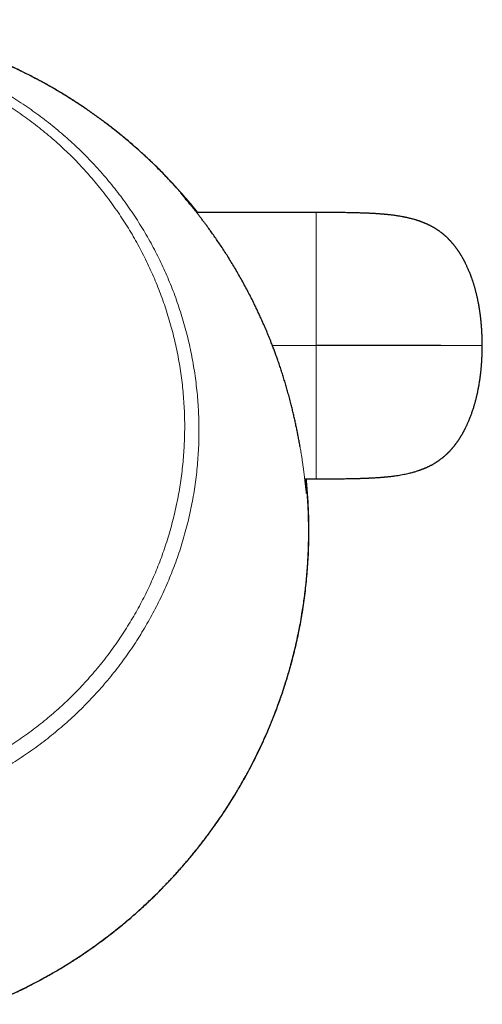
# Model space of a CAD drawing. Header units: millimetres. Extents: x 8 to 913, y 12 to 937.
# Tile 3 of 73: x 440 to 468, y 371 to 430. Entities that reach past the tile are written whole.
import ezdxf

# ---------------------------------------------------------------- set-up
doc = ezdxf.new("R2010")
doc.units = ezdxf.units.MM

msp = doc.modelspace()

# ---------------------------------------------------------------- linework, layer by layer
at = {"color": 7, "linetype": 'Continuous', "lineweight": 30}
for p, q in [((457.584, 418.551), (450.394, 418.551)), ((456.891, 402.513), (457.584, 402.513))]:
    msp.add_line(p, q, dxfattribs=at)
at = {"color": 252, "linetype": 'Continuous', "lineweight": 0}
msp.add_line((457.584, 410.532), (454.954, 410.532), dxfattribs=at)
at = {"color": 7, "linetype": 'Continuous', "lineweight": 30}
for points, knots in [([(450.455, 418.551), (450.336, 418.7), (450.065, 419.038), (449.628, 419.55), (449.194, 420.039), (448.798, 420.467), (448.442, 420.838), (448.081, 421.203), (447.672, 421.603), (447.213, 422.033), (446.703, 422.492), (446.181, 422.941), (445.649, 423.378), (445.107, 423.803), (444.555, 424.217), (443.994, 424.619), (443.424, 425.008), (442.844, 425.384), (442.255, 425.748), (441.658, 426.1), (441.088, 426.418), (440.547, 426.706), (440.036, 426.965), (439.52, 427.215), (438.999, 427.456), (438.474, 427.687), (437.943, 427.909), (437.407, 428.121), (436.866, 428.324), (436.321, 428.516), (435.771, 428.698), (435.218, 428.87), (434.661, 429.032), (434.1, 429.183), (433.535, 429.324), (432.966, 429.454), (432.395, 429.574), (431.821, 429.682), (431.259, 429.778), (430.71, 429.86), (430.174, 429.931), (429.637, 429.993), (429.098, 430.045), (428.558, 430.087), (428.02, 430.12), (427.487, 430.143), (426.956, 430.157), (426.426, 430.161), (425.894, 430.157), (425.363, 430.143), (424.836, 430.12), (424.316, 430.089), (423.8, 430.049), (423.285, 430.001), (422.771, 429.944), (422.257, 429.879), (421.788, 429.812), (421.365, 429.744), (420.987, 429.679), (420.609, 429.61), (420.125, 429.515), (419.537, 429.388), (418.846, 429.222), (418.158, 429.04), (417.473, 428.842), (416.793, 428.628), (416.117, 428.397), (415.446, 428.151), (414.844, 427.914), (414.31, 427.691), (413.842, 427.487), (413.378, 427.274), (412.916, 427.054), (412.458, 426.826), (411.934, 426.553), (411.345, 426.232), (410.694, 425.856), (410.053, 425.464), (409.427, 425.059), (408.817, 424.644), (408.223, 424.218), (407.638, 423.778), (407.066, 423.326), (406.507, 422.862), (406.014, 422.433), (405.582, 422.041), (405.207, 421.69), (404.837, 421.332), (404.433, 420.928), (403.997, 420.474), (403.533, 419.968), (403.079, 419.451), (402.636, 418.924), (402.204, 418.385), (401.784, 417.838), (401.376, 417.281), (400.981, 416.715), (400.598, 416.139), (400.227, 415.554), (399.869, 414.96), (399.545, 414.394), (399.251, 413.856), (398.987, 413.349), (398.731, 412.836), (398.485, 412.319), (398.248, 411.796), (398.021, 411.268), (397.803, 410.735), (397.595, 410.197), (397.397, 409.654), (397.209, 409.108), (397.031, 408.557), (396.863, 408.002), (396.706, 407.443), (396.558, 406.88), (396.422, 406.314), (396.296, 405.745), (396.181, 405.172), (396.081, 404.621), (395.995, 404.091), (395.922, 403.583), (395.856, 403.074), (395.793, 402.506), (395.736, 401.88), (395.689, 401.195), (395.657, 400.509), (395.641, 399.821), (395.64, 399.131), (395.655, 398.442), (395.685, 397.753), (395.73, 397.065), (395.791, 396.376), (395.867, 395.689), (395.958, 395.002), (396.056, 394.376), (396.155, 393.809), (396.253, 393.302), (396.36, 392.797), (396.487, 392.237), (396.64, 391.624), (396.821, 390.958), (397.018, 390.296), (397.229, 389.637), (397.457, 388.982), (397.699, 388.332), (397.955, 387.688), (398.227, 387.05), (398.513, 386.417), (398.814, 385.79), (399.13, 385.168), (399.43, 384.61), (399.711, 384.111), (399.969, 383.671), (400.234, 383.235), (400.506, 382.804), (400.786, 382.376), (401.118, 381.888), (401.505, 381.341), (401.954, 380.74), (402.418, 380.15), (402.891, 379.576), (403.374, 379.02), (403.865, 378.479), (404.369, 377.951), (404.883, 377.436), (405.408, 376.935), (405.89, 376.496), (406.328, 376.112), (406.719, 375.781), (407.116, 375.457), (407.563, 375.103), (408.062, 374.723), (408.616, 374.321), (409.18, 373.93), (409.753, 373.552), (410.335, 373.186), (410.925, 372.833), (411.524, 372.493), (412.129, 372.166), (412.743, 371.852), (413.365, 371.552), (413.994, 371.266), (414.512, 371.042), (414.823, 370.917), (414.919, 370.878)], [0, 0, 0, 0, 0.005104, 0.011532, 0.017964, 0.02253, 0.027096, 0.031666, 0.036237, 0.04234, 0.048444, 0.054547, 0.060678, 0.066809, 0.07294, 0.079074, 0.085209, 0.091343, 0.097505, 0.103667, 0.109829, 0.11492, 0.120011, 0.125102, 0.130209, 0.135316, 0.140423, 0.145556, 0.15069, 0.155823, 0.160973, 0.166123, 0.171273, 0.17645, 0.181627, 0.186804, 0.191999, 0.197193, 0.202387, 0.207192, 0.211998, 0.216802, 0.221621, 0.22644, 0.231258, 0.235973, 0.240689, 0.245404, 0.250131, 0.254859, 0.259587, 0.264181, 0.268775, 0.27337, 0.277975, 0.282581, 0.287186, 0.290599, 0.294012, 0.297427, 0.300842, 0.307157, 0.313476, 0.319806, 0.326137, 0.332481, 0.338825, 0.345181, 0.351541, 0.356079, 0.360616, 0.365154, 0.369703, 0.374252, 0.3788, 0.385473, 0.392145, 0.398833, 0.405521, 0.412016, 0.41851, 0.42502, 0.431529, 0.437957, 0.44439, 0.448957, 0.453525, 0.458097, 0.46267, 0.468776, 0.474882, 0.480988, 0.487121, 0.493255, 0.499388, 0.505525, 0.511663, 0.517799, 0.523964, 0.530129, 0.536294, 0.54138, 0.546466, 0.551552, 0.556654, 0.561756, 0.566858, 0.571986, 0.577114, 0.582243, 0.587387, 0.592532, 0.597677, 0.602849, 0.608021, 0.613193, 0.618382, 0.623571, 0.62876, 0.633323, 0.637885, 0.642453, 0.647021, 0.653121, 0.659222, 0.665322, 0.67145, 0.677578, 0.683706, 0.689838, 0.695971, 0.702103, 0.708262, 0.714422, 0.720581, 0.725169, 0.729756, 0.734348, 0.738941, 0.745073, 0.751207, 0.75734, 0.763501, 0.769662, 0.775823, 0.781989, 0.788156, 0.794322, 0.800517, 0.806712, 0.812907, 0.817438, 0.82197, 0.8265, 0.831043, 0.835585, 0.840128, 0.84679, 0.853452, 0.86013, 0.866808, 0.873292, 0.879776, 0.886274, 0.892773, 0.899191, 0.905612, 0.910165, 0.914719, 0.919277, 0.923836, 0.929923, 0.93601, 0.942097, 0.94821, 0.954325, 0.960438, 0.966556, 0.972674, 0.978791, 0.984936, 0.991082, 0.997227, 1, 1, 1, 1]), ([(450.449, 418.551), (450.359, 418.664), (450.123, 418.961), (449.728, 419.428), (449.265, 419.955), (448.788, 420.473), (448.298, 420.981), (447.794, 421.481), (447.281, 421.967), (446.758, 422.439), (446.225, 422.899), (445.684, 423.345), (445.135, 423.778), (444.578, 424.197), (444.013, 424.602), (443.44, 424.993), (442.861, 425.37), (442.281, 425.73), (441.701, 426.072), (441.122, 426.397), (440.542, 426.706), (439.957, 427.002), (439.367, 427.286), (438.772, 427.556), (438.178, 427.811), (437.583, 428.051), (436.989, 428.277), (436.397, 428.488), (435.805, 428.685), (435.216, 428.869), (434.629, 429.039), (434.044, 429.196), (433.462, 429.34), (432.884, 429.47), (432.306, 429.59), (431.724, 429.698), (431.132, 429.796), (430.552, 429.881), (429.984, 429.953), (429.429, 430.013), (428.866, 430.063), (428.294, 430.103), (427.715, 430.133), (427.128, 430.152), (426.532, 430.16), (425.939, 430.156), (425.349, 430.141), (424.761, 430.115), (424.166, 430.077), (423.565, 430.027), (422.957, 429.965), (422.307, 429.885), (421.617, 429.785), (420.89, 429.663), (420.163, 429.522), (419.461, 429.368), (418.785, 429.205), (418.136, 429.032), (417.487, 428.844), (416.84, 428.641), (416.195, 428.423), (415.555, 428.19), (414.919, 427.943), (414.285, 427.68), (413.654, 427.401), (413.024, 427.105), (412.402, 426.796), (411.785, 426.472), (411.18, 426.135), (410.585, 425.787), (410.001, 425.427), (409.424, 425.054), (408.852, 424.664), (408.284, 424.259), (407.721, 423.838), (407.167, 423.403), (406.622, 422.955), (406.09, 422.496), (405.57, 422.027), (405.062, 421.548), (404.565, 421.057), (404.075, 420.55), (403.592, 420.028), (403.117, 419.49), (402.654, 418.94), (402.203, 418.377), (401.766, 417.806), (401.343, 417.227), (400.936, 416.64), (400.541, 416.042), (400.156, 415.429), (399.782, 414.801), (399.42, 414.159), (399.072, 413.505), (398.739, 412.842), (398.444, 412.217), (398.186, 411.637), (397.961, 411.107), (397.749, 410.58), (397.55, 410.057), (397.359, 409.526), (397.177, 408.99), (397.004, 408.447), (396.844, 407.909), (396.695, 407.377), (396.559, 406.85), (396.426, 406.299), (396.299, 405.724), (396.18, 405.127), (396.075, 404.539), (395.982, 403.957), (395.902, 403.381), (395.833, 402.813), (395.777, 402.256), (395.731, 401.71), (395.696, 401.179), (395.671, 400.662), (395.655, 400.16), (395.648, 399.67), (395.648, 399.199), (395.654, 398.748), (395.667, 398.316), (395.685, 397.895), (395.708, 397.485), (395.736, 397.087), (395.766, 396.727), (395.796, 396.402), (395.826, 396.107), (395.86, 395.806), (395.898, 395.498), (395.939, 395.184), (395.99, 394.827), (396.053, 394.425), (396.129, 393.977), (396.215, 393.52), (396.309, 393.052), (396.413, 392.576), (396.527, 392.09), (396.652, 391.596), (396.785, 391.101), (396.928, 390.608), (397.079, 390.116), (397.241, 389.617), (397.415, 389.111), (397.601, 388.6), (397.797, 388.093), (398, 387.591), (398.212, 387.095), (398.434, 386.597), (398.666, 386.103), (398.927, 385.573), (399.218, 385.009), (399.542, 384.414), (399.876, 383.833), (400.218, 383.266), (400.568, 382.713), (400.927, 382.173), (401.292, 381.646), (401.664, 381.133), (402.042, 380.634), (402.425, 380.148), (402.815, 379.675), (403.164, 379.266), (403.471, 378.919), (403.734, 378.63), (403.998, 378.346), (404.264, 378.067), (404.533, 377.792), (404.81, 377.516), (405.099, 377.235), (405.404, 376.947), (405.725, 376.651), (406.063, 376.349), (406.418, 376.041), (406.783, 375.734), (407.158, 375.428), (407.543, 375.125), (407.944, 374.818), (408.362, 374.51), (408.769, 374.22), (409.163, 373.949), (409.541, 373.697), (409.931, 373.445), (410.333, 373.194), (410.745, 372.945), (411.167, 372.7), (411.599, 372.457), (412.044, 372.218), (412.504, 371.979), (412.98, 371.742), (413.473, 371.507), (413.98, 371.278), (414.462, 371.068), (414.778, 370.94), (414.919, 370.883)], [0, 0, 0, 0, 0.0038367, 0.0100643, 0.0162722, 0.022461, 0.0287572, 0.035035, 0.041295, 0.0475379, 0.0537643, 0.0599747, 0.0661699, 0.0723368, 0.0784896, 0.0846289, 0.0907549, 0.0968428, 0.1027686, 0.1086417, 0.1144627, 0.120232, 0.1260662, 0.1318474, 0.1375761, 0.1432526, 0.1488774, 0.1544509, 0.1599733, 0.1654333, 0.1708433, 0.1762035, 0.1815145, 0.1867764, 0.1919434, 0.1971834, 0.2024984, 0.2078894, 0.2127681, 0.2177094, 0.2227144, 0.2277841, 0.2329197, 0.2381224, 0.2433936, 0.2487347, 0.2538763, 0.2590838, 0.2643585, 0.2697019, 0.2751157, 0.2805958, 0.2870922, 0.2936213, 0.3001838, 0.3067806, 0.3127004, 0.318649, 0.324627, 0.3306353, 0.3366691, 0.3427053, 0.3487421, 0.3547803, 0.3609308, 0.3670848, 0.3732432, 0.3794069, 0.3855769, 0.3916436, 0.3977179, 0.4038006, 0.4098925, 0.4161052, 0.4223288, 0.428564, 0.4348116, 0.4410721, 0.4472342, 0.45341, 0.4596002, 0.4658054, 0.4721393, 0.47849, 0.4848581, 0.4912441, 0.4976488, 0.5039577, 0.5102859, 0.5166339, 0.5230023, 0.5295083, 0.5360369, 0.542589, 0.5491653, 0.5557668, 0.5609302, 0.5660266, 0.5710563, 0.5760198, 0.5809174, 0.5860404, 0.5910902, 0.5960674, 0.6009722, 0.6058052, 0.6105668, 0.6160875, 0.6215101, 0.6268354, 0.6320639, 0.6372887, 0.6424144, 0.6474417, 0.6523712, 0.6572036, 0.6618558, 0.6664156, 0.6708837, 0.6752608, 0.6793368, 0.6833321, 0.6872473, 0.6910835, 0.6948413, 0.698522, 0.7013605, 0.7041858, 0.7070587, 0.7099809, 0.7129448, 0.7159496, 0.7200394, 0.7242058, 0.7284502, 0.7327744, 0.7371796, 0.7416673, 0.7462388, 0.7508954, 0.7554004, 0.7599844, 0.7646483, 0.769393, 0.7742195, 0.7791288, 0.7838341, 0.7886144, 0.7934668, 0.7983096, 0.8031097, 0.8091714, 0.8151661, 0.821095, 0.8269593, 0.8327601, 0.8384983, 0.8441748, 0.8497783, 0.8553219, 0.8608065, 0.8662326, 0.8716009, 0.8750848, 0.8785443, 0.8819796, 0.8853908, 0.8887779, 0.8921987, 0.8957655, 0.8994814, 0.9033463, 0.9073604, 0.9115236, 0.9158361, 0.920039, 0.924375, 0.9288441, 0.9334467, 0.938183, 0.9421172, 0.9461396, 0.9502502, 0.9544494, 0.9587374, 0.9630356, 0.96742, 0.971891, 0.9764491, 0.9811902, 0.9860229, 0.9909476, 0.9959649, 1, 1, 1, 1]), ([(454.885, 410.71), (454.837, 410.832), (454.74, 411.077), (454.589, 411.441), (454.447, 411.773), (454.315, 412.073), (454.194, 412.34), (454.071, 412.603), (453.931, 412.898), (453.77, 413.226), (453.589, 413.584), (453.403, 413.939), (453.213, 414.292), (453.018, 414.641), (452.822, 414.983), (452.624, 415.319), (452.423, 415.649), (452.22, 415.973), (452.019, 416.287), (451.822, 416.585), (451.631, 416.868), (451.445, 417.136), (451.278, 417.373), (451.128, 417.58), (450.997, 417.761), (450.868, 417.934), (450.74, 418.103), (450.613, 418.27), (450.487, 418.432), (450.366, 418.587), (450.251, 418.732), (450.142, 418.868), (450.039, 418.995), (449.942, 419.113), (449.852, 419.222), (449.768, 419.323), (449.691, 419.414), (449.632, 419.485), (449.601, 419.521), (449.59, 419.534)], [0, 0, 0, 0, 0.029429, 0.05887, 0.0883, 0.11057, 0.132839, 0.154709, 0.176578, 0.207636, 0.238706, 0.269765, 0.301816, 0.333889, 0.365963, 0.398014, 0.430812, 0.463635, 0.496457, 0.529254, 0.560259, 0.591276, 0.622281, 0.645747, 0.669213, 0.692272, 0.71533, 0.740044, 0.764773, 0.7895, 0.814212, 0.83837, 0.862546, 0.886719, 0.910875, 0.93567, 0.960489, 0.985305, 1, 1, 1, 1]), ([(449.598, 419.542), (449.615, 419.523), (449.649, 419.484), (449.709, 419.415), (449.776, 419.339), (449.848, 419.255), (449.935, 419.152), (450.039, 419.029), (450.162, 418.882), (450.292, 418.723), (450.385, 418.608), (450.431, 418.551)], [0, 0, 0, 0, 0.093851, 0.189974, 0.286161, 0.382356, 0.478487, 0.608836, 0.739311, 0.869802, 1, 1, 1, 1]), ([(467.578, 410.532), (467.578, 410.564), (467.578, 410.626), (467.577, 410.713), (467.576, 410.792), (467.574, 410.861), (467.573, 410.922), (467.571, 410.972), (467.57, 411.015), (467.568, 411.05), (467.567, 411.088), (467.566, 411.116), (467.564, 411.15), (467.562, 411.184), (467.561, 411.209), (467.56, 411.228), (467.559, 411.246), (467.558, 411.262), (467.558, 411.276), (467.557, 411.287), (467.556, 411.298), (467.556, 411.308), (467.555, 411.318), (467.555, 411.328), (467.554, 411.337), (467.554, 411.345), (467.553, 411.353), (467.553, 411.36), (467.552, 411.368), (467.552, 411.375), (467.551, 411.381), (467.551, 411.386), (467.551, 411.391), (467.551, 411.396), (467.55, 411.401), (467.55, 411.408), (467.55, 411.414), (467.549, 411.421), (467.549, 411.428), (467.549, 411.435), (467.548, 411.443), (467.548, 411.451), (467.547, 411.46), (467.547, 411.469), (467.546, 411.479), (467.545, 411.489), (467.545, 411.498), (467.544, 411.508), (467.543, 411.522), (467.542, 411.547), (467.539, 411.588), (467.535, 411.642), (467.53, 411.706), (467.525, 411.77), (467.52, 411.834), (467.514, 411.895), (467.509, 411.957), (467.503, 412.02), (467.496, 412.084), (467.489, 412.145), (467.484, 412.197), (467.479, 412.239), (467.475, 412.27), (467.472, 412.297), (467.469, 412.32), (467.466, 412.343), (467.463, 412.37), (467.458, 412.404), (467.452, 412.45), (467.444, 412.51), (467.434, 412.579), (467.423, 412.65), (467.413, 412.72), (467.402, 412.787), (467.391, 412.85), (467.378, 412.926), (467.363, 413.012), (467.345, 413.107), (467.327, 413.198), (467.31, 413.283), (467.293, 413.364), (467.277, 413.436), (467.262, 413.503), (467.246, 413.57), (467.229, 413.642), (467.21, 413.721), (467.188, 413.805), (467.165, 413.891), (467.143, 413.973), (467.12, 414.052), (467.098, 414.131), (467.074, 414.21), (467.048, 414.291), (467.02, 414.379), (466.99, 414.469), (466.963, 414.548), (466.939, 414.617), (466.917, 414.677), (466.895, 414.738), (466.871, 414.8), (466.846, 414.865), (466.814, 414.945), (466.777, 415.036), (466.735, 415.133), (466.696, 415.222), (466.66, 415.3), (466.626, 415.374), (466.593, 415.442), (466.561, 415.507), (466.535, 415.558), (466.514, 415.599), (466.495, 415.635), (466.475, 415.673), (466.453, 415.714), (466.429, 415.758), (466.404, 415.803), (466.378, 415.848), (466.353, 415.89), (466.329, 415.931), (466.306, 415.97), (466.282, 416.009), (466.26, 416.045), (466.241, 416.075), (466.226, 416.099), (466.212, 416.121), (466.196, 416.145), (466.177, 416.174), (466.156, 416.205), (466.136, 416.235), (466.12, 416.259), (466.106, 416.279), (466.092, 416.299), (466.075, 416.323), (466.056, 416.35), (466.035, 416.38), (466.015, 416.407), (465.998, 416.429), (465.985, 416.447), (465.971, 416.465), (465.957, 416.483), (465.941, 416.504), (465.923, 416.527), (465.902, 416.554), (465.878, 416.585), (465.85, 416.619), (465.821, 416.653), (465.796, 416.684), (465.774, 416.71), (465.755, 416.732), (465.738, 416.751), (465.72, 416.771), (465.7, 416.793), (465.676, 416.82), (465.646, 416.852), (465.616, 416.884), (465.588, 416.913), (465.564, 416.938), (465.54, 416.963), (465.513, 416.99), (465.478, 417.023), (465.438, 417.061), (465.4, 417.097), (465.369, 417.125), (465.345, 417.146), (465.326, 417.163), (465.308, 417.179), (465.29, 417.194), (465.27, 417.211), (465.247, 417.231), (465.219, 417.254), (465.188, 417.279), (465.155, 417.306), (465.116, 417.335), (465.075, 417.367), (465.034, 417.397), (464.997, 417.424), (464.963, 417.448), (464.928, 417.472), (464.89, 417.498), (464.847, 417.526), (464.804, 417.554), (464.759, 417.581), (464.714, 417.609), (464.666, 417.637), (464.62, 417.663), (464.574, 417.689), (464.529, 417.713), (464.483, 417.737), (464.441, 417.759), (464.402, 417.778), (464.364, 417.797), (464.321, 417.818), (464.274, 417.84), (464.223, 417.863), (464.174, 417.884), (464.13, 417.903), (464.095, 417.917), (464.061, 417.931), (464.024, 417.946), (463.984, 417.962), (463.945, 417.976), (463.909, 417.99), (463.869, 418.005), (463.827, 418.02), (463.788, 418.033), (463.758, 418.043), (463.73, 418.053), (463.701, 418.062), (463.673, 418.071), (463.644, 418.081), (463.598, 418.095), (463.533, 418.115), (463.449, 418.139), (463.362, 418.163), (463.272, 418.186), (463.192, 418.206), (463.126, 418.222), (463.073, 418.234), (463.023, 418.245), (462.978, 418.254), (462.935, 418.264), (462.888, 418.273), (462.818, 418.287), (462.73, 418.303), (462.627, 418.322), (462.523, 418.339), (462.415, 418.355), (462.299, 418.372), (462.177, 418.388), (462.047, 418.404), (461.936, 418.416), (461.85, 418.425), (461.792, 418.43), (461.743, 418.435), (461.7, 418.439), (461.658, 418.443), (461.606, 418.447), (461.539, 418.453), (461.46, 418.459), (461.373, 418.465), (461.284, 418.472), (461.191, 418.478), (461.097, 418.483), (461.002, 418.489), (460.914, 418.493), (460.839, 418.497), (460.78, 418.5), (460.734, 418.502), (460.701, 418.503), (460.675, 418.505), (460.647, 418.506), (460.609, 418.507), (460.559, 418.509), (460.498, 418.512), (460.427, 418.514), (460.344, 418.517), (460.247, 418.52), (460.136, 418.524), (460.011, 418.527), (459.877, 418.53), (459.735, 418.534), (459.586, 418.536), (459.422, 418.539), (459.244, 418.542), (459.05, 418.544), (458.855, 418.546), (458.662, 418.548), (458.472, 418.549), (458.269, 418.55), (458.053, 418.55), (457.823, 418.551), (457.665, 418.551), (457.584, 418.551)], [0, 0, 0, 0, 0.0061151, 0.0118443, 0.0171626, 0.0220471, 0.0264772, 0.0303684, 0.0337895, 0.0368898, 0.0401371, 0.0467754, 0.0526473, 0.0575027, 0.0623751, 0.0674441, 0.072564, 0.0777033, 0.0828599, 0.0882779, 0.0939014, 0.0999998, 0.1066, 0.1137297, 0.1214186, 0.1284047, 0.135837, 0.1437376, 0.1521299, 0.1610384, 0.1704894, 0.1783136, 0.1865037, 0.1947884, 0.2025962, 0.2098781, 0.2166019, 0.2218694, 0.2266932, 0.231058, 0.2349505, 0.2383588, 0.2412733, 0.2436872, 0.2455975, 0.2470082, 0.2479408, 0.248265, 0.2486816, 0.2499584, 0.2518302, 0.2542957, 0.2572684, 0.2604544, 0.2634982, 0.2667284, 0.2701593, 0.2738034, 0.2776719, 0.281769, 0.2855562, 0.2877736, 0.2896765, 0.2912665, 0.2925466, 0.2935384, 0.2947653, 0.296482, 0.2986865, 0.3017999, 0.305477, 0.3091342, 0.3126349, 0.31598, 0.3191705, 0.3222074, 0.3273796, 0.3320457, 0.336312, 0.3407811, 0.3448545, 0.3485396, 0.3518573, 0.3553459, 0.3592764, 0.3633942, 0.3680316, 0.3727871, 0.37721, 0.3813045, 0.3855204, 0.3898764, 0.394383, 0.3993057, 0.4043805, 0.4091885, 0.4127856, 0.4163202, 0.4199012, 0.4235275, 0.4272709, 0.4314585, 0.437812, 0.4436749, 0.4491029, 0.4542141, 0.4581998, 0.4628036, 0.4669278, 0.4704253, 0.4726312, 0.4750107, 0.4775687, 0.4803019, 0.4831794, 0.4863224, 0.4892725, 0.4923672, 0.4950748, 0.4975965, 0.5003845, 0.5032114, 0.5052197, 0.5068323, 0.5081835, 0.5098855, 0.5120115, 0.5145009, 0.5167458, 0.5184448, 0.519806, 0.5212124, 0.5229839, 0.5251151, 0.5274586, 0.5296155, 0.5312976, 0.5325776, 0.5339152, 0.5353968, 0.5370203, 0.5388189, 0.5408799, 0.5433871, 0.546329, 0.5492479, 0.5517647, 0.5539193, 0.5558055, 0.5574335, 0.5589068, 0.5608106, 0.5632312, 0.5661011, 0.569221, 0.5718644, 0.5741731, 0.5761734, 0.5786568, 0.5818827, 0.5856739, 0.5896138, 0.5922332, 0.5942811, 0.5959396, 0.5975777, 0.5992411, 0.6009231, 0.6029588, 0.6054396, 0.6082564, 0.6112195, 0.6142931, 0.6183293, 0.6219446, 0.6250725, 0.6278633, 0.630541, 0.6339833, 0.6375532, 0.6414704, 0.6448008, 0.6486598, 0.6527337, 0.6565915, 0.6599871, 0.6638328, 0.6674345, 0.6710487, 0.6737433, 0.6766722, 0.6799639, 0.6836295, 0.6875514, 0.6915531, 0.6946512, 0.6970252, 0.6993131, 0.7019697, 0.705069, 0.7079412, 0.7100328, 0.7126569, 0.7163343, 0.7186645, 0.7204991, 0.722304, 0.7242132, 0.726151, 0.7279485, 0.7297638, 0.7350824, 0.7402755, 0.7453292, 0.7509975, 0.7562395, 0.7592125, 0.7622331, 0.7651461, 0.7675242, 0.7696474, 0.7722, 0.7751967, 0.7808848, 0.7860419, 0.7909065, 0.7962496, 0.8017967, 0.8075823, 0.8135833, 0.8197498, 0.8226853, 0.8252378, 0.8274053, 0.8291847, 0.830895, 0.8330216, 0.8360762, 0.8395907, 0.8433339, 0.8473106, 0.8511367, 0.8551724, 0.8593669, 0.8631187, 0.866254, 0.8687537, 0.8706015, 0.8719217, 0.8729652, 0.8738413, 0.8754319, 0.8776764, 0.8801325, 0.8830933, 0.8865749, 0.890597, 0.8951833, 0.9003621, 0.9061665, 0.9117624, 0.9178912, 0.9245855, 0.9318819, 0.9398209, 0.9484474, 0.9557397, 0.9635128, 0.9717946, 0.9806148, 0.9900054, 1, 1, 1, 1]), ([(456.618, 404.435), (456.613, 404.462), (456.594, 404.578), (456.556, 404.791), (456.505, 405.063), (456.453, 405.332), (456.399, 405.597), (456.342, 405.868), (456.282, 406.141), (456.219, 406.416), (456.153, 406.692), (456.08, 406.987), (455.999, 407.301), (455.912, 407.622), (455.824, 407.934), (455.737, 408.234), (455.645, 408.537), (455.551, 408.837), (455.454, 409.135), (455.355, 409.43), (455.258, 409.709), (455.164, 409.972), (455.074, 410.218), (454.981, 410.465), (454.917, 410.628), (454.885, 410.71)], [0, 0, 0, 0, 0.01616, 0.067755, 0.11935, 0.165071, 0.210822, 0.256575, 0.302297, 0.346511, 0.390739, 0.434953, 0.486478, 0.538004, 0.583595, 0.629215, 0.674834, 0.720426, 0.764446, 0.808477, 0.852497, 0.889316, 0.926192, 0.963068, 1, 1, 1, 1]), ([(457.584, 402.513), (457.662, 402.513), (457.813, 402.513), (458.033, 402.514), (458.241, 402.514), (458.436, 402.515), (458.62, 402.516), (458.794, 402.517), (458.956, 402.519), (459.121, 402.521), (459.287, 402.523), (459.452, 402.525), (459.604, 402.528), (459.744, 402.531), (459.877, 402.534), (460.003, 402.537), (460.121, 402.54), (460.227, 402.543), (460.32, 402.546), (460.407, 402.549), (460.486, 402.552), (460.551, 402.554), (460.598, 402.556), (460.629, 402.557), (460.654, 402.559), (460.675, 402.559), (460.698, 402.56), (460.726, 402.562), (460.762, 402.563), (460.811, 402.566), (460.873, 402.569), (460.948, 402.572), (461.032, 402.577), (461.121, 402.582), (461.208, 402.587), (461.295, 402.593), (461.382, 402.599), (461.469, 402.606), (461.548, 402.612), (461.616, 402.618), (461.668, 402.622), (461.711, 402.626), (461.752, 402.63), (461.799, 402.634), (461.853, 402.64), (461.966, 402.651), (462.127, 402.669), (462.327, 402.696), (462.511, 402.723), (462.694, 402.754), (462.858, 402.785), (463.022, 402.819), (463.164, 402.851), (463.297, 402.884), (463.409, 402.914), (463.519, 402.945), (463.619, 402.975), (463.693, 402.999), (463.741, 403.015), (463.77, 403.025), (463.801, 403.035), (463.838, 403.048), (463.875, 403.062), (463.906, 403.073), (463.932, 403.083), (463.959, 403.093), (463.988, 403.104), (464.018, 403.116), (464.046, 403.127), (464.071, 403.137), (464.097, 403.147), (464.126, 403.16), (464.164, 403.176), (464.209, 403.195), (464.255, 403.216), (464.3, 403.237), (464.341, 403.256), (464.378, 403.274), (464.414, 403.291), (464.449, 403.309), (464.485, 403.327), (464.519, 403.346), (464.555, 403.365), (464.595, 403.387), (464.639, 403.411), (464.686, 403.439), (464.733, 403.467), (464.777, 403.494), (464.819, 403.52), (464.861, 403.547), (464.903, 403.575), (464.941, 403.601), (464.977, 403.626), (465.012, 403.651), (465.05, 403.679), (465.094, 403.712), (465.137, 403.745), (465.178, 403.777), (465.213, 403.805), (465.244, 403.83), (465.269, 403.852), (465.29, 403.87), (465.308, 403.886), (465.325, 403.9), (465.343, 403.916), (465.363, 403.934), (465.389, 403.957), (465.421, 403.986), (465.455, 404.019), (465.489, 404.051), (465.517, 404.079), (465.541, 404.102), (465.562, 404.124), (465.584, 404.146), (465.609, 404.172), (465.638, 404.203), (465.668, 404.235), (465.696, 404.266), (465.718, 404.29), (465.736, 404.311), (465.756, 404.334), (465.78, 404.362), (465.81, 404.397), (465.845, 404.439), (465.879, 404.481), (465.91, 404.519), (465.934, 404.55), (465.953, 404.576), (465.97, 404.598), (465.986, 404.618), (466.003, 404.641), (466.023, 404.669), (466.048, 404.703), (466.072, 404.736), (466.092, 404.765), (466.109, 404.79), (466.127, 404.816), (466.147, 404.845), (466.169, 404.877), (466.189, 404.908), (466.206, 404.934), (466.22, 404.956), (466.234, 404.979), (466.251, 405.005), (466.271, 405.037), (466.293, 405.072), (466.315, 405.109), (466.337, 405.146), (466.36, 405.185), (466.385, 405.229), (466.411, 405.274), (466.436, 405.319), (466.458, 405.359), (466.478, 405.397), (466.497, 405.433), (466.515, 405.467), (466.533, 405.503), (466.554, 405.543), (466.577, 405.59), (466.603, 405.643), (466.629, 405.697), (466.653, 405.748), (466.68, 405.808), (466.713, 405.88), (466.751, 405.967), (466.792, 406.064), (466.833, 406.166), (466.872, 406.266), (466.908, 406.361), (466.942, 406.454), (466.976, 406.553), (467.011, 406.658), (467.046, 406.764), (467.076, 406.862), (467.105, 406.957), (467.131, 407.047), (467.155, 407.134), (467.178, 407.219), (467.2, 407.304), (467.22, 407.386), (467.238, 407.46), (467.255, 407.528), (467.27, 407.595), (467.285, 407.663), (467.301, 407.74), (467.319, 407.825), (467.338, 407.917), (467.357, 408.017), (467.376, 408.126), (467.397, 408.245), (467.418, 408.375), (467.434, 408.484), (467.445, 408.566), (467.452, 408.614), (467.457, 408.654), (467.462, 408.687), (467.465, 408.712), (467.467, 408.733), (467.47, 408.756), (467.474, 408.785), (467.478, 408.823), (467.483, 408.866), (467.49, 408.923), (467.497, 408.989), (467.505, 409.066), (467.512, 409.142), (467.519, 409.217), (467.525, 409.289), (467.53, 409.358), (467.535, 409.422), (467.539, 409.476), (467.542, 409.517), (467.544, 409.545), (467.545, 409.565), (467.545, 409.575), (467.546, 409.585), (467.547, 409.595), (467.547, 409.604), (467.548, 409.613), (467.548, 409.621), (467.549, 409.629), (467.549, 409.637), (467.549, 409.644), (467.55, 409.651), (467.55, 409.657), (467.55, 409.662), (467.551, 409.667), (467.551, 409.671), (467.551, 409.675), (467.551, 409.679), (467.552, 409.684), (467.552, 409.69), (467.552, 409.697), (467.553, 409.704), (467.553, 409.711), (467.554, 409.719), (467.554, 409.727), (467.555, 409.736), (467.555, 409.746), (467.556, 409.756), (467.556, 409.767), (467.557, 409.781), (467.558, 409.803), (467.56, 409.83), (467.561, 409.852), (467.562, 409.866), (467.562, 409.881), (467.563, 409.9), (467.564, 409.919), (467.565, 409.94), (467.566, 409.961), (467.567, 409.984), (467.568, 410.014), (467.57, 410.051), (467.571, 410.094), (467.573, 410.146), (467.575, 410.207), (467.576, 410.276), (467.577, 410.354), (467.578, 410.439), (467.578, 410.5), (467.578, 410.532)], [0, 0, 0, 0, 0.009554, 0.018556, 0.027035, 0.03502, 0.042537, 0.04961, 0.056263, 0.062516, 0.069842, 0.076604, 0.082838, 0.088572, 0.093834, 0.099272, 0.104162, 0.108533, 0.112407, 0.115806, 0.119411, 0.122325, 0.123977, 0.125302, 0.126304, 0.127062, 0.127974, 0.129098, 0.130573, 0.132558, 0.135174, 0.138325, 0.141996, 0.145866, 0.149553, 0.153062, 0.157048, 0.160798, 0.164307, 0.167314, 0.169721, 0.171253, 0.172998, 0.175081, 0.1775, 0.180252, 0.190184, 0.199595, 0.208408, 0.21699, 0.226718, 0.234358, 0.243758, 0.250512, 0.257458, 0.263939, 0.270664, 0.276577, 0.278444, 0.280207, 0.282221, 0.284773, 0.287709, 0.289772, 0.2913, 0.293107, 0.295319, 0.297559, 0.29957, 0.301346, 0.302972, 0.305113, 0.307787, 0.311313, 0.314937, 0.318373, 0.321539, 0.324383, 0.326968, 0.329956, 0.332667, 0.335403, 0.338262, 0.341375, 0.344982, 0.348952, 0.353026, 0.356648, 0.359832, 0.363606, 0.36713, 0.370568, 0.373291, 0.376179, 0.379514, 0.383313, 0.387517, 0.390831, 0.393976, 0.396782, 0.399053, 0.400902, 0.402428, 0.40396, 0.405501, 0.407333, 0.409664, 0.412485, 0.415877, 0.41905, 0.421717, 0.423825, 0.425662, 0.427761, 0.430133, 0.43289, 0.436022, 0.438739, 0.440868, 0.442469, 0.444201, 0.446649, 0.449569, 0.453123, 0.45687, 0.45993, 0.462268, 0.464216, 0.465971, 0.467531, 0.469084, 0.471233, 0.474032, 0.4767, 0.478851, 0.480491, 0.482261, 0.484522, 0.486989, 0.489288, 0.491165, 0.492616, 0.494067, 0.495911, 0.498154, 0.500894, 0.503412, 0.50578, 0.508446, 0.511407, 0.514786, 0.517624, 0.520314, 0.522865, 0.525259, 0.527494, 0.529574, 0.532211, 0.535217, 0.538599, 0.54214, 0.545196, 0.548229, 0.553221, 0.558531, 0.56427, 0.570828, 0.576688, 0.582204, 0.587616, 0.5932, 0.599162, 0.605166, 0.610581, 0.615774, 0.620842, 0.625111, 0.629711, 0.634514, 0.638859, 0.642758, 0.646467, 0.649773, 0.653268, 0.657148, 0.66142, 0.666091, 0.670901, 0.676268, 0.682222, 0.68877, 0.695919, 0.698729, 0.701151, 0.703182, 0.704819, 0.706063, 0.706953, 0.707959, 0.709746, 0.712009, 0.71475, 0.717972, 0.722921, 0.727542, 0.731838, 0.735831, 0.739545, 0.742731, 0.745704, 0.748169, 0.750041, 0.751318, 0.752056, 0.752989, 0.7544, 0.75631, 0.758724, 0.761638, 0.765047, 0.769127, 0.773723, 0.778819, 0.784397, 0.790438, 0.796922, 0.803419, 0.810269, 0.817278, 0.82404, 0.830548, 0.839776, 0.848484, 0.856696, 0.864434, 0.871722, 0.87858, 0.886403, 0.893647, 0.900344, 0.906522, 0.912214, 0.92303, 0.93377, 0.93679, 0.939737, 0.942609, 0.945423, 0.948512, 0.952017, 0.955917, 0.959863, 0.963167, 0.966326, 0.969832, 0.973823, 0.978287, 0.983111, 0.988353, 0.993991, 1, 1, 1, 1]), ([(465.086, 410.532), (465.028, 410.532), (464.915, 410.532), (464.747, 410.532), (464.585, 410.532), (464.43, 410.532), (464.28, 410.532), (464.127, 410.532), (463.972, 410.532), (463.818, 410.532), (463.674, 410.532), (463.54, 410.532), (463.407, 410.532), (463.277, 410.532), (463.153, 410.532), (463.044, 410.532), (462.948, 410.532), (462.864, 410.532), (462.791, 410.532), (462.727, 410.532), (462.666, 410.532), (462.608, 410.532), (462.555, 410.532), (462.51, 410.532), (462.469, 410.532), (462.432, 410.532), (462.397, 410.532), (462.368, 410.532), (462.343, 410.532), (462.323, 410.532), (462.302, 410.532), (462.279, 410.532), (462.254, 410.532), (462.229, 410.532), (462.205, 410.532), (462.18, 410.532), (462.154, 410.532), (462.125, 410.532), (462.095, 410.532), (462.061, 410.532), (462.023, 410.532), (461.982, 410.532), (461.939, 410.532), (461.894, 410.532), (461.842, 410.532), (461.784, 410.532), (461.721, 410.532), (461.662, 410.532), (461.608, 410.532), (461.561, 410.532), (461.514, 410.532), (461.469, 410.532), (461.425, 410.532), (461.384, 410.532), (461.345, 410.532), (461.307, 410.532), (461.271, 410.532), (461.237, 410.532), (461.203, 410.532), (461.17, 410.532), (461.138, 410.532), (461.101, 410.532), (461.061, 410.532), (461.015, 410.532), (460.967, 410.532), (460.915, 410.532), (460.86, 410.532), (460.799, 410.532), (460.733, 410.532), (460.661, 410.532), (460.582, 410.532), (460.495, 410.532), (460.399, 410.532), (460.293, 410.532), (460.177, 410.532), (460.063, 410.532), (459.954, 410.532), (459.849, 410.532), (459.735, 410.532), (459.611, 410.532), (459.477, 410.532), (459.331, 410.532), (459.183, 410.532), (459.037, 410.532), (458.892, 410.532), (458.737, 410.532), (458.571, 410.532), (458.396, 410.532), (458.209, 410.532), (458.012, 410.532), (457.802, 410.532), (457.658, 410.532), (457.584, 410.532)], [0, 0, 0, 0, 0.009671, 0.019082, 0.028258, 0.037219, 0.04598, 0.054551, 0.064588, 0.074354, 0.083838, 0.093019, 0.101873, 0.11246, 0.122606, 0.132429, 0.14204, 0.151543, 0.161027, 0.170572, 0.180242, 0.192875, 0.20582, 0.21908, 0.232643, 0.246488, 0.260588, 0.274974, 0.282633, 0.290622, 0.299052, 0.308036, 0.317685, 0.328108, 0.336914, 0.346322, 0.356384, 0.367156, 0.37869, 0.391041, 0.405444, 0.420745, 0.436811, 0.45351, 0.470709, 0.493765, 0.51715, 0.540565, 0.55832, 0.575784, 0.592824, 0.609304, 0.625092, 0.640062, 0.654194, 0.667522, 0.680083, 0.691916, 0.703056, 0.713542, 0.723411, 0.732701, 0.744602, 0.755586, 0.765758, 0.775228, 0.784389, 0.793021, 0.801226, 0.809117, 0.816813, 0.824436, 0.832112, 0.839962, 0.848103, 0.856643, 0.863047, 0.869761, 0.876844, 0.884363, 0.892386, 0.900987, 0.910242, 0.918006, 0.926259, 0.935039, 0.944383, 0.954332, 0.964728, 0.975781, 0.987526, 1, 1, 1, 1]), ([(437.869, 370.878), (437.911, 370.895), (438.112, 370.974), (438.465, 371.123), (438.925, 371.323), (439.374, 371.528), (439.839, 371.749), (440.318, 371.987), (440.809, 372.242), (441.285, 372.501), (441.747, 372.762), (442.194, 373.026), (442.619, 373.286), (443.023, 373.541), (443.406, 373.793), (443.778, 374.044), (444.137, 374.295), (444.516, 374.567), (444.912, 374.861), (445.321, 375.176), (445.713, 375.489), (446.088, 375.797), (446.446, 376.101), (446.788, 376.401), (447.107, 376.688), (447.404, 376.963), (447.68, 377.226), (447.944, 377.482), (448.195, 377.733), (448.434, 377.976), (448.658, 378.209), (448.866, 378.43), (449.063, 378.643), (449.255, 378.855), (449.446, 379.07), (449.713, 379.376), (450.054, 379.778), (450.463, 380.282), (450.864, 380.798), (451.259, 381.329), (451.648, 381.875), (452.029, 382.437), (452.401, 383.011), (452.762, 383.596), (453.112, 384.194), (453.451, 384.803), (453.766, 385.402), (454.058, 385.987), (454.329, 386.56), (454.59, 387.141), (454.841, 387.731), (455.053, 388.261), (455.23, 388.727), (455.375, 389.128), (455.516, 389.532), (455.652, 389.94), (455.782, 390.352), (455.911, 390.78), (456.038, 391.224), (456.161, 391.685), (456.278, 392.15), (456.388, 392.619), (456.492, 393.092), (456.588, 393.569), (456.674, 394.036), (456.751, 394.493), (456.82, 394.94), (456.882, 395.39), (456.938, 395.844), (456.987, 396.3), (457.031, 396.774), (457.069, 397.265), (457.099, 397.773), (457.121, 398.284), (457.135, 398.799), (457.139, 399.317), (457.135, 399.839), (457.123, 400.32), (457.106, 400.764), (457.084, 401.167), (457.058, 401.563), (457.028, 401.953), (457, 402.269), (456.98, 402.455), (456.974, 402.513)], [0, 0, 0, 0, 0.003333, 0.015837, 0.02813, 0.040212, 0.052086, 0.065924, 0.079473, 0.092738, 0.10572, 0.118422, 0.130847, 0.142308, 0.153526, 0.164501, 0.175235, 0.185729, 0.198767, 0.211418, 0.223684, 0.235567, 0.247067, 0.258186, 0.268926, 0.278587, 0.287921, 0.296927, 0.305606, 0.313959, 0.321987, 0.329258, 0.33628, 0.343285, 0.350309, 0.357352, 0.373143, 0.38903, 0.405016, 0.4211, 0.437617, 0.45424, 0.47097, 0.487811, 0.504762, 0.521827, 0.539006, 0.55441, 0.569909, 0.585504, 0.601197, 0.61699, 0.627385, 0.637829, 0.648331, 0.658896, 0.669534, 0.680252, 0.692045, 0.703951, 0.715979, 0.72814, 0.740442, 0.752894, 0.765502, 0.777206, 0.789054, 0.801054, 0.813209, 0.825526, 0.83801, 0.851824, 0.865849, 0.880089, 0.89455, 0.909237, 0.924156, 0.939307, 0.951093, 0.962577, 0.973764, 0.984657, 0.995261, 1, 1, 1, 1]), ([(437.869, 370.873), (437.881, 370.877), (438.118, 370.969), (438.575, 371.164), (439.24, 371.459), (439.897, 371.771), (440.547, 372.098), (441.191, 372.442), (441.827, 372.802), (442.455, 373.177), (443.075, 373.568), (443.686, 373.974), (444.229, 374.353), (444.704, 374.7), (445.116, 375.012), (445.523, 375.33), (445.969, 375.691), (446.452, 376.099), (446.969, 376.555), (447.477, 377.024), (447.975, 377.505), (448.463, 377.997), (448.94, 378.5), (449.405, 379.014), (449.859, 379.539), (450.302, 380.074), (450.733, 380.62), (451.152, 381.176), (451.524, 381.692), (451.85, 382.164), (452.134, 382.591), (452.412, 383.023), (452.712, 383.509), (453.033, 384.05), (453.369, 384.647), (453.693, 385.253), (454.004, 385.867), (454.301, 386.489), (454.584, 387.117), (454.853, 387.752), (455.108, 388.392), (455.349, 389.039), (455.575, 389.693), (455.787, 390.352), (455.973, 390.977), (456.134, 391.565), (456.274, 392.116), (456.405, 392.67), (456.524, 393.227), (456.634, 393.787), (456.733, 394.351), (456.822, 394.919), (456.901, 395.491), (456.969, 396.065), (457.026, 396.64), (457.072, 397.217), (457.108, 397.798), (457.132, 398.381), (457.146, 398.967), (457.148, 399.553), (457.139, 400.14), (457.119, 400.728), (457.089, 401.29), (457.05, 401.827), (457.016, 402.227), (456.992, 402.455), (456.986, 402.513)], [0, 0, 0, 0, 0.000958, 0.019268, 0.037578, 0.055929, 0.074281, 0.0927, 0.111118, 0.129579, 0.14804, 0.166551, 0.185073, 0.198084, 0.211096, 0.224123, 0.237149, 0.254545, 0.271942, 0.289338, 0.306812, 0.324288, 0.341763, 0.359249, 0.376737, 0.394223, 0.411789, 0.429357, 0.446923, 0.45986, 0.472798, 0.48575, 0.498702, 0.515997, 0.533294, 0.550588, 0.56796, 0.585335, 0.602707, 0.620091, 0.637477, 0.65486, 0.672324, 0.689789, 0.707253, 0.721591, 0.73593, 0.750268, 0.764651, 0.779035, 0.793418, 0.807972, 0.822526, 0.83708, 0.85168, 0.866282, 0.880883, 0.895657, 0.910433, 0.925208, 0.940031, 0.954855, 0.969678, 0.982632, 0.995586, 1, 1, 1, 1])]:
    msp.add_open_spline(points, degree=3, knots=knots, dxfattribs=at)
at = {"color": 252, "linetype": 'Continuous', "lineweight": 0}
for points, knots in [([(421.998, 428.778), (422.186, 428.811), (422.561, 428.876), (423.128, 428.959), (423.697, 429.029), (424.268, 429.086), (424.839, 429.129), (425.408, 429.16), (425.977, 429.176), (426.548, 429.18), (427.123, 429.17), (427.702, 429.146), (428.284, 429.109), (428.865, 429.057), (429.445, 428.991), (430.024, 428.911), (430.601, 428.818), (431.174, 428.711), (431.745, 428.59), (432.312, 428.456), (432.875, 428.308), (433.434, 428.147), (433.984, 427.974), (434.527, 427.789), (435.061, 427.593), (435.591, 427.385), (436.121, 427.163), (436.648, 426.926), (437.174, 426.675), (437.693, 426.412), (438.206, 426.137), (438.713, 425.849), (439.213, 425.549), (439.705, 425.236), (440.19, 424.913), (440.667, 424.578), (441.134, 424.232), (441.594, 423.876), (442.042, 423.51), (442.478, 423.136), (442.904, 422.754), (443.32, 422.362), (443.729, 421.957), (444.132, 421.54), (444.527, 421.11), (444.911, 420.67), (445.286, 420.22), (445.649, 419.76), (446.001, 419.291), (446.341, 418.815), (446.669, 418.33), (446.984, 417.838), (447.288, 417.338), (447.579, 416.83), (447.855, 416.318), (448.117, 415.803), (448.364, 415.285), (448.599, 414.761), (448.822, 414.228), (449.034, 413.685), (449.233, 413.133), (449.419, 412.576), (449.59, 412.015), (449.747, 411.45), (449.89, 410.882), (450.019, 410.31), (450.134, 409.736), (450.235, 409.158), (450.321, 408.579), (450.393, 407.997), (450.45, 407.417), (450.492, 406.839), (450.52, 406.264), (450.534, 405.687), (450.533, 405.105), (450.518, 404.52), (450.487, 403.932), (450.442, 403.346), (450.382, 402.762), (450.307, 402.181), (450.217, 401.602), (450.113, 401.025), (449.995, 400.451), (449.862, 399.88), (449.714, 399.312), (449.552, 398.747), (449.376, 398.187), (449.186, 397.634), (448.985, 397.089), (448.77, 396.549), (448.54, 396.012), (448.296, 395.478), (448.038, 394.948), (447.766, 394.424), (447.482, 393.908), (447.184, 393.398), (446.873, 392.895), (446.55, 392.399), (446.214, 391.911), (445.866, 391.431), (445.504, 390.957), (445.13, 390.492), (444.746, 390.038), (444.354, 389.597), (443.954, 389.169), (443.545, 388.752), (443.123, 388.343), (442.689, 387.941), (442.241, 387.547), (441.783, 387.164), (441.314, 386.791), (440.836, 386.43), (440.347, 386.079), (439.848, 385.741), (439.34, 385.414), (438.823, 385.1), (438.333, 384.818), (438.012, 384.646), (437.869, 384.569)], [0, 0, 0, 0, 0.008374, 0.016754, 0.025144, 0.033549, 0.041975, 0.050275, 0.058601, 0.066956, 0.075323, 0.083858, 0.092394, 0.100936, 0.109487, 0.118043, 0.126599, 0.13515, 0.143683, 0.152219, 0.160752, 0.169277, 0.177789, 0.186139, 0.194487, 0.20284, 0.211207, 0.219755, 0.22831, 0.236863, 0.245416, 0.253979, 0.262554, 0.271147, 0.279726, 0.288296, 0.296861, 0.305427, 0.314002, 0.322435, 0.330874, 0.339315, 0.347756, 0.356373, 0.365, 0.37364, 0.3823, 0.390975, 0.399657, 0.408337, 0.416996, 0.425659, 0.434332, 0.443018, 0.451708, 0.460235, 0.468758, 0.47728, 0.485811, 0.49453, 0.503259, 0.511991, 0.52072, 0.529444, 0.538168, 0.546894, 0.555612, 0.56434, 0.573073, 0.581804, 0.590533, 0.599109, 0.607694, 0.616296, 0.624907, 0.633691, 0.642463, 0.651217, 0.659956, 0.668687, 0.677416, 0.686146, 0.694862, 0.703586, 0.712322, 0.721075, 0.729856, 0.738503, 0.747154, 0.755791, 0.764405, 0.773178, 0.781939, 0.790693, 0.799444, 0.808199, 0.816961, 0.825735, 0.834507, 0.8433, 0.852118, 0.860967, 0.869819, 0.878489, 0.887138, 0.895766, 0.904382, 0.913173, 0.921969, 0.930773, 0.93959, 0.948426, 0.957285, 0.966172, 0.975044, 0.98394, 0.992837, 1, 1, 1, 1]), ([(437.869, 385.661), (437.971, 385.718), (438.24, 385.869), (438.669, 386.126), (439.155, 386.431), (439.631, 386.747), (440.098, 387.073), (440.555, 387.41), (441.004, 387.757), (441.441, 388.112), (441.866, 388.476), (442.28, 388.848), (442.686, 389.23), (443.085, 389.625), (443.478, 390.033), (443.863, 390.454), (444.239, 390.886), (444.604, 391.327), (444.956, 391.775), (445.297, 392.23), (445.625, 392.692), (445.94, 393.16), (446.244, 393.635), (446.536, 394.117), (446.816, 394.606), (447.082, 395.099), (447.334, 395.596), (447.573, 396.097), (447.801, 396.604), (448.018, 397.122), (448.223, 397.649), (448.416, 398.184), (448.595, 398.722), (448.76, 399.263), (448.912, 399.806), (449.049, 400.353), (449.173, 400.901), (449.284, 401.452), (449.381, 402.004), (449.464, 402.56), (449.534, 403.118), (449.59, 403.676), (449.632, 404.233), (449.66, 404.788), (449.675, 405.345), (449.675, 405.906), (449.662, 406.471), (449.634, 407.038), (449.592, 407.604), (449.536, 408.17), (449.465, 408.735), (449.381, 409.298), (449.283, 409.858), (449.17, 410.414), (449.045, 410.967), (448.905, 411.517), (448.752, 412.064), (448.586, 412.605), (448.408, 413.137), (448.218, 413.663), (448.016, 414.183), (447.799, 414.701), (447.567, 415.218), (447.321, 415.733), (447.062, 416.241), (446.79, 416.744), (446.507, 417.239), (446.211, 417.727), (445.903, 418.208), (445.584, 418.681), (445.253, 419.147), (444.911, 419.604), (444.558, 420.053), (444.196, 420.491), (443.826, 420.917), (443.448, 421.331), (443.059, 421.737), (442.657, 422.136), (442.243, 422.528), (441.816, 422.912), (441.379, 423.285), (440.934, 423.647), (440.479, 423.998), (440.015, 424.339), (439.543, 424.668), (439.064, 424.985), (438.577, 425.291), (438.083, 425.584), (437.582, 425.865), (437.077, 426.132), (436.567, 426.386), (436.055, 426.625), (435.537, 426.852), (435.009, 427.068), (434.474, 427.271), (433.929, 427.462), (433.38, 427.64), (432.825, 427.805), (432.267, 427.955), (431.704, 428.093), (431.139, 428.216), (430.572, 428.325), (430.002, 428.421), (429.43, 428.503), (428.856, 428.571), (428.285, 428.624), (427.715, 428.664), (427.148, 428.689), (426.581, 428.702), (426.01, 428.7), (425.437, 428.684), (424.862, 428.654), (424.289, 428.61), (423.719, 428.553), (423.152, 428.481), (422.586, 428.396), (422.211, 428.327), (422.024, 428.293)], [0, 0, 0, 0, 0.005345, 0.014142, 0.022919, 0.031647, 0.040355, 0.049047, 0.05773, 0.066407, 0.07493, 0.083458, 0.091996, 0.100553, 0.109307, 0.118085, 0.126886, 0.135682, 0.144449, 0.153191, 0.161914, 0.170604, 0.179286, 0.187965, 0.196645, 0.205332, 0.213876, 0.222437, 0.23102, 0.239629, 0.24843, 0.257225, 0.265994, 0.274733, 0.283453, 0.292161, 0.300862, 0.309542, 0.318225, 0.326915, 0.335619, 0.344346, 0.352942, 0.361557, 0.370185, 0.378814, 0.387608, 0.396399, 0.405191, 0.413992, 0.422802, 0.431613, 0.440416, 0.44919, 0.457962, 0.466736, 0.475518, 0.484307, 0.492939, 0.501568, 0.510189, 0.518805, 0.527602, 0.536405, 0.545216, 0.554025, 0.562824, 0.571616, 0.580409, 0.58919, 0.59798, 0.606771, 0.615557, 0.624333, 0.632949, 0.641565, 0.650187, 0.658817, 0.667627, 0.676435, 0.685234, 0.694025, 0.702818, 0.711618, 0.720431, 0.729225, 0.738006, 0.74678, 0.755552, 0.764331, 0.772963, 0.781598, 0.790228, 0.79885, 0.807642, 0.816434, 0.825231, 0.834037, 0.842849, 0.85166, 0.860466, 0.869253, 0.878044, 0.886837, 0.895627, 0.904412, 0.913036, 0.921663, 0.930298, 0.938927, 0.947708, 0.956464, 0.965196, 0.973909, 0.98261, 0.991305, 1, 1, 1, 1]), ([(449.59, 419.534), (449.582, 419.544), (449.559, 419.571), (449.526, 419.61), (449.49, 419.652), (449.462, 419.686), (449.441, 419.711), (449.43, 419.725), (449.428, 419.729), (449.435, 419.722), (449.453, 419.703), (449.478, 419.675), (449.512, 419.639), (449.55, 419.596), (449.582, 419.56), (449.598, 419.542)], [0, 0, 0, 0, 0.037528, 0.106599, 0.188158, 0.269798, 0.351431, 0.432981, 0.51741, 0.601935, 0.686465, 0.7709, 0.847224, 0.923609, 1, 1, 1, 1]), ([(457.584, 410.532), (457.584, 410.637), (457.584, 410.847), (457.584, 411.162), (457.584, 411.476), (457.584, 411.787), (457.584, 412.097), (457.584, 412.404), (457.584, 412.708), (457.584, 413.009), (457.584, 413.306), (457.584, 413.599), (457.584, 413.886), (457.584, 414.169), (457.584, 414.446), (457.584, 414.718), (457.584, 414.982), (457.584, 415.24), (457.584, 415.491), (457.584, 415.734), (457.584, 415.968), (457.584, 416.195), (457.584, 416.412), (457.584, 416.619), (457.584, 416.818), (457.584, 417.007), (457.584, 417.185), (457.584, 417.354), (457.584, 417.513), (457.584, 417.661), (457.584, 417.799), (457.584, 417.926), (457.584, 418.041), (457.584, 418.146), (457.584, 418.239), (457.584, 418.32), (457.584, 418.39), (457.584, 418.447), (457.584, 418.493), (457.584, 418.526), (457.584, 418.545), (457.584, 418.553), (457.584, 418.551), (457.584, 418.551)], [0, 0, 0, 0, 0.0250477, 0.0500684, 0.0750685, 0.100053, 0.1250259, 0.1499897, 0.174946, 0.1998959, 0.2248396, 0.249777, 0.2747076, 0.299631, 0.3245467, 0.3494544, 0.3743545, 0.3992476, 0.4241353, 0.4490201, 0.4739054, 0.4987962, 0.5236981, 0.5486155, 0.5735508, 0.5985048, 0.623477, 0.648466, 0.6734694, 0.6984841, 0.7235065, 0.7485325, 0.7735583, 0.7985798, 0.8235933, 0.8485954, 0.8735836, 0.898556, 0.9235118, 0.9484515, 0.9733768, 0.9982913, 1, 1, 1, 1]), ([(457.584, 410.532), (457.584, 410.427), (457.584, 410.217), (457.584, 409.902), (457.584, 409.588), (457.584, 409.277), (457.584, 408.967), (457.584, 408.66), (457.584, 408.356), (457.584, 408.055), (457.584, 407.758), (457.584, 407.465), (457.584, 407.178), (457.584, 406.895), (457.584, 406.618), (457.584, 406.346), (457.584, 406.082), (457.584, 405.824), (457.584, 405.573), (457.584, 405.33), (457.584, 405.096), (457.584, 404.87), (457.584, 404.652), (457.584, 404.445), (457.584, 404.246), (457.584, 404.057), (457.584, 403.879), (457.584, 403.71), (457.584, 403.551), (457.584, 403.403), (457.584, 403.265), (457.584, 403.139), (457.584, 403.023), (457.584, 402.918), (457.584, 402.825), (457.584, 402.744), (457.584, 402.674), (457.584, 402.617), (457.584, 402.571), (457.584, 402.538), (457.584, 402.519), (457.584, 402.511), (457.584, 402.513), (457.584, 402.513)], [0, 0, 0, 0, 0.025048, 0.050068, 0.075068, 0.100053, 0.125026, 0.14999, 0.174946, 0.199896, 0.22484, 0.249777, 0.274708, 0.299631, 0.324547, 0.349454, 0.374354, 0.399248, 0.424135, 0.44902, 0.473905, 0.498796, 0.523698, 0.548616, 0.573551, 0.598505, 0.623477, 0.648466, 0.673469, 0.698484, 0.723506, 0.748533, 0.773558, 0.79858, 0.823593, 0.848595, 0.873584, 0.898556, 0.923512, 0.948451, 0.973377, 0.998291, 1, 1, 1, 1]), ([(467.578, 410.532), (467.578, 410.532), (467.578, 410.532), (467.578, 410.532), (467.578, 410.532), (467.577, 410.532), (467.577, 410.532), (467.576, 410.532), (467.575, 410.532), (467.574, 410.532), (467.574, 410.532), (467.573, 410.532), (467.572, 410.532), (467.571, 410.532), (467.57, 410.532), (467.569, 410.532), (467.569, 410.532), (467.569, 410.532), (467.568, 410.532), (467.563, 410.532), (467.554, 410.532), (467.537, 410.532), (467.511, 410.532), (467.476, 410.532), (467.431, 410.532), (467.377, 410.532), (467.312, 410.532), (467.235, 410.532), (467.145, 410.532), (467.041, 410.532), (466.922, 410.532), (466.798, 410.532), (466.67, 410.532), (466.542, 410.532), (466.402, 410.532), (466.251, 410.532), (466.097, 410.532), (465.943, 410.532), (465.789, 410.532), (465.627, 410.532), (465.455, 410.532), (465.273, 410.532), (465.149, 410.532), (465.086, 410.532)], [0, 0, 0, 0, 0.004252, 0.030711, 0.063441, 0.09384, 0.122077, 0.14832, 0.17274, 0.195111, 0.216046, 0.235705, 0.254247, 0.279117, 0.302503, 0.32487, 0.346686, 0.368271, 0.39998, 0.431121, 0.461624, 0.49144, 0.520553, 0.548992, 0.572775, 0.596279, 0.619671, 0.643142, 0.6669, 0.691169, 0.71618, 0.742168, 0.763795, 0.786177, 0.80932, 0.833263, 0.858077, 0.879497, 0.901672, 0.924696, 0.948676, 0.973734, 1, 1, 1, 1]), ([(456.941, 402.513), (456.942, 402.511), (456.947, 402.455), (456.955, 402.356), (456.966, 402.218), (456.975, 402.095), (456.982, 401.985), (456.988, 401.89), (456.992, 401.813), (456.994, 401.752), (456.996, 401.706), (456.996, 401.669), (456.996, 401.644), (456.994, 401.635), (456.991, 401.643), (456.987, 401.665), (456.982, 401.698), (456.976, 401.744), (456.969, 401.806), (456.961, 401.882), (456.951, 401.966), (456.941, 402.058), (456.93, 402.161), (456.918, 402.273), (456.904, 402.394), (456.889, 402.523), (456.873, 402.662), (456.855, 402.812), (456.835, 402.973), (456.811, 403.155), (456.783, 403.361), (456.75, 403.594), (456.716, 403.826), (456.68, 404.057), (456.648, 404.255), (456.626, 404.384), (456.618, 404.435)], [0, 0, 0, 0, 0.001023, 0.033731, 0.066466, 0.099201, 0.131908, 0.165072, 0.198236, 0.226358, 0.254489, 0.28261, 0.31687, 0.351148, 0.385407, 0.41441, 0.443424, 0.472427, 0.504727, 0.537027, 0.565621, 0.594233, 0.622845, 0.651439, 0.679062, 0.706693, 0.734317, 0.762651, 0.790993, 0.819327, 0.853814, 0.888316, 0.922802, 0.951974, 0.981157, 1, 1, 1, 1])]:
    msp.add_open_spline(points, degree=3, knots=knots, dxfattribs=at)

doc.saveas('drawing.dxf')
